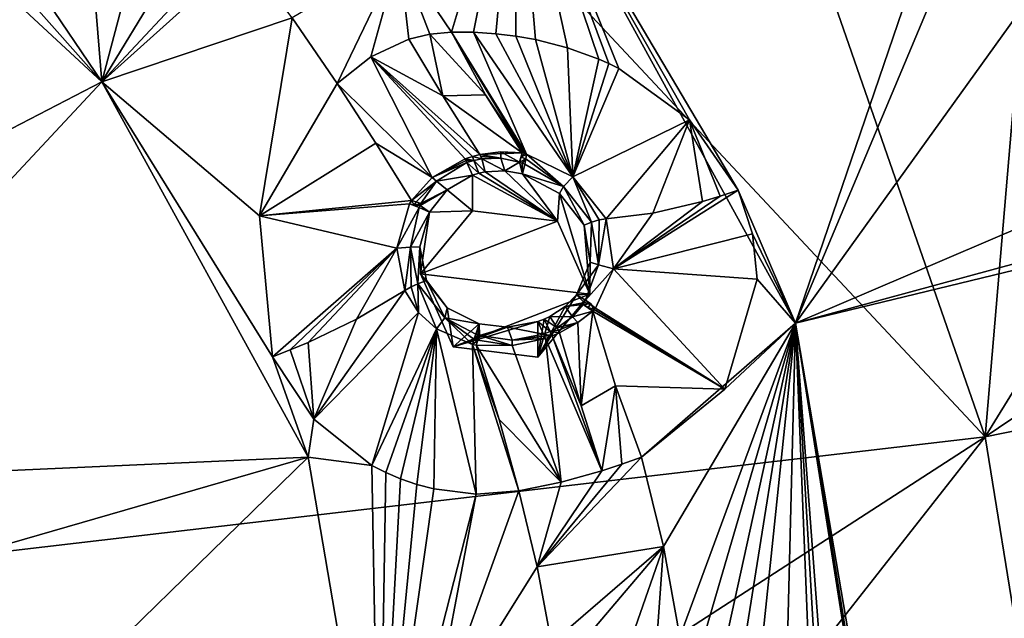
# Model space of a CAD drawing. Header units: millimetres. Extents: x -198 to 35, y -266 to 413.
# Tile 52 of 98: x -36 to -25, y -205 to -198. Entities that reach past the tile are written whole.
import ezdxf

# ---------------------------------------------------------------- set-up
doc = ezdxf.new("R2010")
doc.units = ezdxf.units.MM
doc.header["$LTSCALE"] = 87.30003
for name, color, linetype in [('1040', 7, 'CONTINUOUS'), ('1041', 7, 'CONTINUOUS'), ('1043', 7, 'CONTINUOUS'), ('330', 7, 'CONTINUOUS'), ('331', 7, 'CONTINUOUS'), ('332', 7, 'CONTINUOUS'), ('333', 7, 'CONTINUOUS'), ('334', 7, 'CONTINUOUS'), ('335', 7, 'CONTINUOUS'), ('336', 7, 'CONTINUOUS'), ('337', 7, 'CONTINUOUS'), ('424', 7, 'CONTINUOUS'), ('425', 7, 'CONTINUOUS'), ('450', 7, 'CONTINUOUS'), ('451', 7, 'CONTINUOUS'), ('452', 7, 'CONTINUOUS'), ('453', 7, 'CONTINUOUS'), ('454', 7, 'CONTINUOUS'), ('455', 7, 'CONTINUOUS'), ('456', 7, 'CONTINUOUS'), ('457', 7, 'CONTINUOUS'), ('458', 7, 'CONTINUOUS'), ('459', 7, 'CONTINUOUS'), ('820', 7, 'CONTINUOUS'), ('821', 7, 'CONTINUOUS'), ('822', 7, 'CONTINUOUS'), ('823', 7, 'CONTINUOUS'), ('824', 7, 'CONTINUOUS'), ('825', 7, 'CONTINUOUS'), ('826', 7, 'CONTINUOUS'), ('827', 7, 'CONTINUOUS'), ('828', 7, 'CONTINUOUS'), ('829', 7, 'CONTINUOUS'), ('830', 7, 'CONTINUOUS'), ('831', 7, 'CONTINUOUS'), ('832', 7, 'CONTINUOUS'), ('833', 7, 'CONTINUOUS'), ('834', 7, 'CONTINUOUS'), ('920', 7, 'CONTINUOUS'), ('988', 7, 'CONTINUOUS')]:
    doc.layers.add(name, color=color, linetype=linetype)

msp = doc.modelspace()

# ---------------------------------------------------------------- linework, layer by layer
at = {"layer": '1040', "linetype": 'Continuous'}
for points in [[(-36.838, -196.649, 93.156), (-38.902, -195.074, 92.522), (-35.141, -198.562, 93.931), (-36.838, -196.649, 93.156)], [(-36.092, -197.153, 93.353), (-36.838, -196.649, 93.156), (-35.141, -198.562, 93.931), (-36.092, -197.153, 93.353)], [(-35.236, -197.411, 93.468), (-36.092, -197.153, 93.353), (-35.141, -198.562, 93.931), (-35.236, -197.411, 93.468)], [(-33.478, -197.067, 93.655), (-33.95, -197.286, 93.591), (-35.141, -198.562, 93.931), (-33.478, -197.067, 93.655)], [(-33.478, -197.067, 93.655), (-35.141, -198.562, 93.931), (-32.912, -197.811, 93.955), (-33.478, -197.067, 93.655)], [(-33.95, -197.286, 93.591), (-34.443, -197.408, 93.541), (-35.141, -198.562, 93.931), (-33.95, -197.286, 93.591)], [(-34.846, -197.438, 93.504), (-35.236, -197.411, 93.468), (-35.141, -198.562, 93.931), (-34.846, -197.438, 93.504)], [(-34.443, -197.408, 93.541), (-34.846, -197.438, 93.504), (-35.141, -198.562, 93.931), (-34.443, -197.408, 93.541)], [(-35.141, -198.562, 93.931), (-33.294, -200.128, 94.565), (-32.912, -197.811, 93.955), (-35.141, -198.562, 93.931)], [(-33.294, -200.128, 94.565), (-32.387, -198.581, 94.266), (-32.912, -197.811, 93.955), (-33.294, -200.128, 94.565)], [(-33.142, -201.778, 95.228), (-33.294, -200.128, 94.565), (-35.141, -198.562, 93.931), (-33.142, -201.778, 95.228)], [(-33.142, -201.778, 95.228), (-35.141, -198.562, 93.931), (-32.726, -202.956, 95.706), (-33.142, -201.778, 95.228)], [(-32.66, -202.508, 95.517), (-33.142, -201.778, 95.228), (-32.726, -202.956, 95.706), (-32.66, -202.508, 95.517)], [(-31.978, -203.05, 95.746), (-32.66, -202.508, 95.517), (-32.726, -202.956, 95.706), (-31.978, -203.05, 95.746)], [(-31.978, -203.05, 95.746), (-32.726, -202.956, 95.706), (-31.894, -207.826, 97.674), (-31.978, -203.05, 95.746)], [(-31.814, -203.135, 95.79), (-31.978, -203.05, 95.746), (-31.894, -207.826, 97.674), (-31.814, -203.135, 95.79)], [(-31.645, -203.207, 95.834), (-31.814, -203.135, 95.79), (-31.894, -207.826, 97.674), (-31.645, -203.207, 95.834)], [(-31.453, -203.273, 95.882), (-31.645, -203.207, 95.834), (-31.894, -207.826, 97.674), (-31.453, -203.273, 95.882)], [(-31.252, -203.326, 95.932), (-31.453, -203.273, 95.882), (-31.894, -207.826, 97.674), (-31.252, -203.326, 95.932)], [(-30.756, -203.386, 96.058), (-31.252, -203.326, 95.932), (-31.894, -207.826, 97.674), (-30.756, -203.386, 96.058)], [(-31.3, -206.242, 97.035), (-30.258, -203.347, 96.192), (-30.756, -203.386, 96.058), (-31.3, -206.242, 97.035)], [(-30.258, -203.347, 96.192), (-31.3, -206.242, 97.035), (-30.042, -204.236, 96.551), (-30.258, -203.347, 96.192)], [(-31.3, -206.242, 97.035), (-30.756, -203.386, 96.058), (-31.894, -207.826, 97.674), (-31.3, -206.242, 97.035)], [(-31.3, -206.242, 97.035), (-29.875, -205.133, 96.914), (-30.042, -204.236, 96.551), (-31.3, -206.242, 97.035)]]:
    msp.add_3dface(points, dxfattribs=at)
at = {"layer": '1041', "linetype": 'Continuous'}
for points in [[(-31.045, -197.979, 93.921), (-30.287, -195.439, 92.244), (-31.66, -197.071, 93.554), (-31.045, -197.979, 93.921)], [(-31.045, -197.979, 93.921), (-30.788, -197.98, 93.801), (-30.287, -195.439, 92.244), (-31.045, -197.979, 93.921)], [(-30.788, -197.98, 93.801), (-30.528, -197.997, 93.705), (-30.287, -195.439, 92.244), (-30.788, -197.98, 93.801)], [(-30.528, -197.997, 93.705), (-30.294, -198.024, 93.637), (-30.287, -195.439, 92.244), (-30.528, -197.997, 93.705)], [(-30.294, -198.024, 93.637), (-30.062, -198.065, 93.586), (-30.287, -195.439, 92.244), (-30.294, -198.024, 93.637)], [(-30.062, -198.065, 93.586), (-29.688, -198.161, 93.536), (-30.287, -195.439, 92.244), (-30.062, -198.065, 93.586)], [(-29.688, -198.161, 93.536), (-29.322, -198.294, 93.524), (-30.287, -195.439, 92.244), (-29.688, -198.161, 93.536)], [(-29.322, -198.294, 93.524), (-29.204, -198.346, 93.528), (-30.287, -195.439, 92.244), (-29.322, -198.294, 93.524)], [(-29.204, -198.346, 93.528), (-29.088, -198.403, 93.535), (-30.287, -195.439, 92.244), (-29.204, -198.346, 93.528)], [(-29.088, -198.403, 93.535), (-28.259, -199.005, 93.706), (-30.287, -195.439, 92.244), (-29.088, -198.403, 93.535)], [(-28.259, -199.005, 93.706), (-27.691, -199.829, 94.022), (-30.287, -195.439, 92.244), (-28.259, -199.005, 93.706)], [(-27.691, -199.829, 94.022), (-27.02, -201.384, 94.646), (-30.287, -195.439, 92.244), (-27.691, -199.829, 94.022)], [(-27.691, -199.829, 94.022), (-27.523, -200.341, 94.234), (-27.02, -201.384, 94.646), (-27.691, -199.829, 94.022)], [(-27.523, -200.341, 94.234), (-27.467, -200.869, 94.463), (-27.02, -201.384, 94.646), (-27.523, -200.341, 94.234)], [(-27.467, -200.869, 94.463), (-27.846, -202.158, 95.138), (-27.02, -201.384, 94.646), (-27.467, -200.869, 94.463)], [(-27.846, -202.158, 95.138), (-28.822, -202.953, 95.93), (-27.02, -201.384, 94.646), (-27.846, -202.158, 95.138)], [(-27.02, -201.384, 94.646), (-28.822, -202.953, 95.93), (-28.565, -203.999, 96.353), (-27.02, -201.384, 94.646)], [(-28.371, -205.056, 96.78), (-27.02, -201.384, 94.646), (-28.565, -203.999, 96.353), (-28.371, -205.056, 96.78)], [(-28.371, -205.056, 96.78), (-28.118, -205.151, 96.699), (-27.02, -201.384, 94.646), (-28.371, -205.056, 96.78)], [(-28.118, -205.151, 96.699), (-27.869, -205.261, 96.64), (-27.02, -201.384, 94.646), (-28.118, -205.151, 96.699)], [(-27.869, -205.261, 96.64), (-27.653, -205.372, 96.606), (-27.02, -201.384, 94.646), (-27.869, -205.261, 96.64)], [(-27.653, -205.372, 96.606), (-27.446, -205.493, 96.587), (-27.02, -201.384, 94.646), (-27.653, -205.372, 96.606)], [(-27.446, -205.493, 96.587), (-27.127, -205.717, 96.589), (-27.02, -201.384, 94.646), (-27.446, -205.493, 96.587)], [(-27.127, -205.717, 96.589), (-26.834, -205.972, 96.626), (-27.02, -201.384, 94.646), (-27.127, -205.717, 96.589)], [(-26.834, -205.972, 96.626), (-26.745, -206.062, 96.646), (-27.02, -201.384, 94.646), (-26.834, -205.972, 96.626)], [(-26.745, -206.062, 96.646), (-26.658, -206.157, 96.668), (-27.02, -201.384, 94.646), (-26.745, -206.062, 96.646)], [(-26.658, -206.157, 96.668), (-26.131, -207.009, 96.94), (-27.02, -201.384, 94.646), (-26.658, -206.157, 96.668)], [(-26.131, -207.009, 96.94), (-25.944, -207.973, 97.312), (-27.02, -201.384, 94.646), (-26.131, -207.009, 96.94)], [(-25.944, -207.973, 97.312), (-25.894, -207.974, 97.309), (-27.02, -201.384, 94.646), (-25.944, -207.973, 97.312)]]:
    msp.add_3dface(points, dxfattribs=at)
at = {"layer": '1043', "linetype": 'Continuous'}
for points in [[(-32.912, -197.811, 93.955), (-32.387, -198.581, 94.266), (-31.66, -197.071, 93.554), (-32.912, -197.811, 93.955)], [(-32.387, -198.581, 94.266), (-31.992, -198.267, 94.246), (-31.66, -197.071, 93.554), (-32.387, -198.581, 94.266)], [(-31.992, -198.267, 94.246), (-31.545, -198.062, 94.134), (-31.66, -197.071, 93.554), (-31.992, -198.267, 94.246)], [(-31.3, -198.004, 94.041), (-31.045, -197.979, 93.921), (-31.66, -197.071, 93.554), (-31.3, -198.004, 94.041)], [(-31.545, -198.062, 94.134), (-31.3, -198.004, 94.041), (-31.66, -197.071, 93.554), (-31.545, -198.062, 94.134)], [(-28.822, -202.953, 95.93), (-29.051, -203.038, 96.074), (-30.042, -204.236, 96.551), (-28.822, -202.953, 95.93)], [(-28.822, -202.953, 95.93), (-30.042, -204.236, 96.551), (-28.565, -203.999, 96.353), (-28.822, -202.953, 95.93)], [(-29.051, -203.038, 96.074), (-29.287, -203.116, 96.176), (-30.042, -204.236, 96.551), (-29.051, -203.038, 96.074)], [(-29.287, -203.116, 96.176), (-29.763, -203.246, 96.258), (-30.042, -204.236, 96.551), (-29.287, -203.116, 96.176)], [(-29.763, -203.246, 96.258), (-30.258, -203.347, 96.192), (-30.042, -204.236, 96.551), (-29.763, -203.246, 96.258)], [(-30.042, -204.236, 96.551), (-29.875, -205.133, 96.914), (-28.565, -203.999, 96.353), (-30.042, -204.236, 96.551)], [(-29.875, -205.133, 96.914), (-29.395, -204.98, 96.958), (-28.565, -203.999, 96.353), (-29.875, -205.133, 96.914)], [(-29.395, -204.98, 96.958), (-28.894, -204.951, 96.917), (-28.565, -203.999, 96.353), (-29.395, -204.98, 96.958)], [(-28.894, -204.951, 96.917), (-28.633, -204.986, 96.861), (-28.565, -203.999, 96.353), (-28.894, -204.951, 96.917)], [(-28.633, -204.986, 96.861), (-28.371, -205.056, 96.78), (-28.565, -203.999, 96.353), (-28.633, -204.986, 96.861)]]:
    msp.add_3dface(points, dxfattribs=at)
at = {"layer": '330', "linetype": 'Continuous'}
for points in [[(-30.788, -197.98, 93.801), (-31.045, -197.979, 93.921), (-30.168, -199.406, 94.767), (-30.788, -197.98, 93.801)], [(-30.168, -199.406, 94.767), (-31.045, -197.979, 93.921), (-30.193, -199.399, 94.772), (-30.168, -199.406, 94.767)], [(-30.193, -199.399, 94.772), (-31.045, -197.979, 93.921), (-30.648, -198.711, 94.313), (-30.193, -199.399, 94.772)], [(-30.528, -197.997, 93.705), (-30.788, -197.98, 93.801), (-29.627, -199.672, 94.743), (-30.528, -197.997, 93.705)], [(-29.627, -199.672, 94.743), (-30.788, -197.98, 93.801), (-30.168, -199.406, 94.767), (-29.627, -199.672, 94.743)], [(-30.294, -198.024, 93.637), (-30.528, -197.997, 93.705), (-29.627, -199.672, 94.743), (-30.294, -198.024, 93.637)], [(-30.062, -198.065, 93.586), (-30.294, -198.024, 93.637), (-29.627, -199.672, 94.743), (-30.062, -198.065, 93.586)], [(-29.688, -198.161, 93.536), (-30.062, -198.065, 93.586), (-29.627, -199.672, 94.743), (-29.688, -198.161, 93.536)], [(-29.322, -198.294, 93.524), (-29.688, -198.161, 93.536), (-29.627, -199.672, 94.743), (-29.322, -198.294, 93.524)], [(-29.204, -198.346, 93.528), (-29.322, -198.294, 93.524), (-29.627, -199.672, 94.743), (-29.204, -198.346, 93.528)], [(-29.088, -198.403, 93.535), (-29.204, -198.346, 93.528), (-29.627, -199.672, 94.743), (-29.088, -198.403, 93.535)], [(-28.259, -199.005, 93.706), (-29.088, -198.403, 93.535), (-29.627, -199.672, 94.743), (-28.259, -199.005, 93.706)], [(-30.218, -199.392, 94.776), (-30.193, -199.399, 94.772), (-30.648, -198.711, 94.313), (-30.218, -199.392, 94.776)], [(-29.234, -200.163, 94.902), (-28.259, -199.005, 93.706), (-29.627, -199.672, 94.743), (-29.234, -200.163, 94.902)], [(-28.687, -200.098, 94.459), (-28.259, -199.005, 93.706), (-29.234, -200.163, 94.902), (-28.687, -200.098, 94.459)], [(-28.107, -199.962, 94.154), (-28.259, -199.005, 93.706), (-28.687, -200.098, 94.459), (-28.107, -199.962, 94.154)], [(-27.691, -199.829, 94.022), (-28.259, -199.005, 93.706), (-27.901, -199.9, 94.081), (-27.691, -199.829, 94.022)], [(-27.901, -199.9, 94.081), (-28.259, -199.005, 93.706), (-28.107, -199.962, 94.154), (-27.901, -199.9, 94.081)]]:
    msp.add_3dface(points, dxfattribs=at)
at = {"layer": '331', "linetype": 'Continuous'}
for points in [[(-27.691, -199.829, 94.022), (-27.901, -199.9, 94.081), (-29.148, -200.749, 95.179), (-27.691, -199.829, 94.022)], [(-27.523, -200.341, 94.234), (-27.691, -199.829, 94.022), (-29.148, -200.749, 95.179), (-27.523, -200.341, 94.234)], [(-27.901, -199.9, 94.081), (-28.107, -199.962, 94.154), (-29.148, -200.749, 95.179), (-27.901, -199.9, 94.081)], [(-28.107, -199.962, 94.154), (-28.687, -200.098, 94.459), (-29.148, -200.749, 95.179), (-28.107, -199.962, 94.154)], [(-28.687, -200.098, 94.459), (-29.234, -200.163, 94.902), (-29.148, -200.749, 95.179), (-28.687, -200.098, 94.459)], [(-27.467, -200.869, 94.463), (-27.523, -200.341, 94.234), (-29.148, -200.749, 95.179), (-27.467, -200.869, 94.463)], [(-29.362, -201.21, 95.496), (-27.846, -202.158, 95.138), (-29.148, -200.749, 95.179), (-29.362, -201.21, 95.496)], [(-27.846, -202.158, 95.138), (-27.467, -200.869, 94.463), (-29.148, -200.749, 95.179), (-27.846, -202.158, 95.138)], [(-29.39, -201.244, 95.524), (-27.846, -202.158, 95.138), (-29.377, -201.227, 95.51), (-29.39, -201.244, 95.524)], [(-29.126, -202.119, 95.69), (-27.846, -202.158, 95.138), (-29.39, -201.244, 95.524), (-29.126, -202.119, 95.69)], [(-29.377, -201.227, 95.51), (-27.846, -202.158, 95.138), (-29.362, -201.21, 95.496), (-29.377, -201.227, 95.51)], [(-28.822, -202.953, 95.93), (-27.846, -202.158, 95.138), (-29.126, -202.119, 95.69), (-28.822, -202.953, 95.93)]]:
    msp.add_3dface(points, dxfattribs=at)
at = {"layer": '332', "linetype": 'Continuous'}
for points in [[(-32.158, -201.338, 95.229), (-32.66, -202.508, 95.517), (-31.593, -201.002, 95.435), (-32.158, -201.338, 95.229)], [(-31.593, -201.002, 95.435), (-32.66, -202.508, 95.517), (-31.432, -201.26, 95.545), (-31.593, -201.002, 95.435)], [(-32.66, -202.508, 95.517), (-31.978, -203.05, 95.746), (-31.432, -201.26, 95.545), (-32.66, -202.508, 95.517)], [(-31.432, -201.26, 95.545), (-31.978, -203.05, 95.746), (-31.223, -201.452, 95.641), (-31.432, -201.26, 95.545)], [(-32.726, -201.612, 95.178), (-32.66, -202.508, 95.517), (-32.158, -201.338, 95.229), (-32.726, -201.612, 95.178)], [(-31.978, -203.05, 95.746), (-31.814, -203.135, 95.79), (-31.223, -201.452, 95.641), (-31.978, -203.05, 95.746)], [(-31.814, -203.135, 95.79), (-31.645, -203.207, 95.834), (-31.223, -201.452, 95.641), (-31.814, -203.135, 95.79)], [(-31.645, -203.207, 95.834), (-31.453, -203.273, 95.882), (-31.223, -201.452, 95.641), (-31.645, -203.207, 95.834)], [(-31.453, -203.273, 95.882), (-31.252, -203.326, 95.932), (-31.223, -201.452, 95.641), (-31.453, -203.273, 95.882)], [(-31.252, -203.326, 95.932), (-30.756, -203.386, 96.058), (-31.223, -201.452, 95.641), (-31.252, -203.326, 95.932)], [(-31.223, -201.452, 95.641), (-30.756, -203.386, 96.058), (-30.801, -201.634, 95.771), (-31.223, -201.452, 95.641)], [(-32.934, -201.698, 95.194), (-32.66, -202.508, 95.517), (-32.726, -201.612, 95.178), (-32.934, -201.698, 95.194)], [(-30.756, -203.386, 96.058), (-30.258, -203.347, 96.192), (-30.801, -201.634, 95.771), (-30.756, -203.386, 96.058)], [(-30.801, -201.634, 95.771), (-30.258, -203.347, 96.192), (-30.488, -202.514, 95.926), (-30.801, -201.634, 95.771)], [(-30.758, -201.644, 95.782), (-30.801, -201.634, 95.771), (-30.488, -202.514, 95.926), (-30.758, -201.644, 95.782)], [(-33.142, -201.778, 95.228), (-32.66, -202.508, 95.517), (-32.934, -201.698, 95.194), (-33.142, -201.778, 95.228)]]:
    msp.add_3dface(points, dxfattribs=at)
at = {"layer": '333', "linetype": 'Continuous'}
for points in [[(-32.387, -198.581, 94.266), (-33.294, -200.128, 94.565), (-31.933, -199.279, 94.619), (-32.387, -198.581, 94.266)], [(-31.933, -199.279, 94.619), (-33.294, -200.128, 94.565), (-31.515, -199.949, 95.097), (-31.933, -199.279, 94.619)], [(-31.515, -199.949, 95.097), (-33.294, -200.128, 94.565), (-31.537, -199.988, 95.106), (-31.515, -199.949, 95.097)], [(-31.537, -199.988, 95.106), (-33.294, -200.128, 94.565), (-31.687, -200.508, 95.253), (-31.537, -199.988, 95.106)], [(-33.294, -200.128, 94.565), (-33.142, -201.778, 95.228), (-31.687, -200.508, 95.253), (-33.294, -200.128, 94.565)], [(-33.142, -201.778, 95.228), (-32.934, -201.698, 95.194), (-31.687, -200.508, 95.253), (-33.142, -201.778, 95.228)], [(-32.934, -201.698, 95.194), (-32.726, -201.612, 95.178), (-31.687, -200.508, 95.253), (-32.934, -201.698, 95.194)], [(-32.726, -201.612, 95.178), (-32.158, -201.338, 95.229), (-31.687, -200.508, 95.253), (-32.726, -201.612, 95.178)], [(-32.158, -201.338, 95.229), (-31.593, -201.002, 95.435), (-31.687, -200.508, 95.253), (-32.158, -201.338, 95.229)]]:
    msp.add_3dface(points, dxfattribs=at)
at = {"layer": '334', "linetype": 'Continuous'}
for points in [[(-29.947, -201.564, 95.771), (-29.287, -203.116, 96.176), (-29.866, -201.533, 95.752), (-29.947, -201.564, 95.771)], [(-29.783, -201.497, 95.728), (-29.866, -201.533, 95.752), (-29.528, -202.353, 95.925), (-29.783, -201.497, 95.728)], [(-29.866, -201.533, 95.752), (-29.287, -203.116, 96.176), (-29.528, -202.353, 95.925), (-29.866, -201.533, 95.752)], [(-30.758, -201.644, 95.782), (-30.488, -202.514, 95.926), (-29.763, -203.246, 96.258), (-30.758, -201.644, 95.782)], [(-30.758, -201.644, 95.782), (-29.763, -203.246, 96.258), (-30.335, -201.647, 95.819), (-30.758, -201.644, 95.782)], [(-30.335, -201.647, 95.819), (-29.763, -203.246, 96.258), (-29.947, -201.564, 95.771), (-30.335, -201.647, 95.819)], [(-29.763, -203.246, 96.258), (-29.287, -203.116, 96.176), (-29.947, -201.564, 95.771), (-29.763, -203.246, 96.258)], [(-30.488, -202.514, 95.926), (-30.258, -203.347, 96.192), (-29.763, -203.246, 96.258), (-30.488, -202.514, 95.926)]]:
    msp.add_3dface(points, dxfattribs=at)
at = {"layer": '335', "linetype": 'Continuous'}
for points in [[(-29.528, -202.353, 95.925), (-29.39, -201.244, 95.524), (-29.569, -201.376, 95.641), (-29.528, -202.353, 95.925)], [(-29.126, -202.119, 95.69), (-29.39, -201.244, 95.524), (-29.528, -202.353, 95.925), (-29.126, -202.119, 95.69)], [(-29.783, -201.497, 95.728), (-29.528, -202.353, 95.925), (-29.569, -201.376, 95.641), (-29.783, -201.497, 95.728)], [(-29.287, -203.116, 96.176), (-29.126, -202.119, 95.69), (-29.528, -202.353, 95.925), (-29.287, -203.116, 96.176)], [(-29.126, -202.119, 95.69), (-29.287, -203.116, 96.176), (-29.051, -203.038, 96.074), (-29.126, -202.119, 95.69)], [(-28.822, -202.953, 95.93), (-29.126, -202.119, 95.69), (-29.051, -203.038, 96.074), (-28.822, -202.953, 95.93)]]:
    msp.add_3dface(points, dxfattribs=at)
at = {"layer": '336', "linetype": 'Continuous'}
for points in [[(-31.545, -198.062, 94.134), (-31.992, -198.267, 94.246), (-31.149, -198.726, 94.459), (-31.545, -198.062, 94.134)], [(-31.992, -198.267, 94.246), (-32.387, -198.581, 94.266), (-31.272, -199.682, 95.024), (-31.992, -198.267, 94.246)], [(-31.149, -198.726, 94.459), (-31.992, -198.267, 94.246), (-30.714, -199.41, 94.884), (-31.149, -198.726, 94.459)], [(-30.714, -199.41, 94.884), (-31.992, -198.267, 94.246), (-30.801, -199.433, 94.903), (-30.714, -199.41, 94.884)], [(-30.801, -199.433, 94.903), (-31.992, -198.267, 94.246), (-30.887, -199.461, 94.922), (-30.801, -199.433, 94.903)], [(-30.887, -199.461, 94.922), (-31.992, -198.267, 94.246), (-31.272, -199.682, 95.024), (-30.887, -199.461, 94.922)], [(-32.387, -198.581, 94.266), (-31.933, -199.279, 94.619), (-31.272, -199.682, 95.024), (-32.387, -198.581, 94.266)], [(-31.933, -199.279, 94.619), (-31.515, -199.949, 95.097), (-31.272, -199.682, 95.024), (-31.933, -199.279, 94.619)]]:
    msp.add_3dface(points, dxfattribs=at)
at = {"layer": '337', "linetype": 'Continuous'}
for points in [[(-31.545, -198.062, 94.134), (-31.149, -198.726, 94.459), (-31.3, -198.004, 94.041), (-31.545, -198.062, 94.134)], [(-30.648, -198.711, 94.313), (-31.045, -197.979, 93.921), (-31.3, -198.004, 94.041), (-30.648, -198.711, 94.313)], [(-31.149, -198.726, 94.459), (-30.648, -198.711, 94.313), (-31.3, -198.004, 94.041), (-31.149, -198.726, 94.459)], [(-30.218, -199.392, 94.776), (-30.648, -198.711, 94.313), (-31.149, -198.726, 94.459), (-30.218, -199.392, 94.776)], [(-30.218, -199.392, 94.776), (-31.149, -198.726, 94.459), (-30.714, -199.41, 94.884), (-30.218, -199.392, 94.776)], [(-30.218, -199.392, 94.776), (-30.714, -199.41, 94.884), (-30.47, -199.379, 94.835), (-30.218, -199.392, 94.776)]]:
    msp.add_3dface(points, dxfattribs=at)
at = {"layer": '424', "linetype": 'Continuous'}
for points in [[(-30.725, -199.631, 94.989), (-30.799, -199.653, 95.005), (-29.807, -200.192, 94.023), (-30.725, -199.631, 94.989)], [(-30.799, -199.653, 95.005), (-30.799, -200.07, 93.974), (-29.807, -200.192, 94.023), (-30.799, -199.653, 95.005)], [(-30.652, -199.615, 94.973), (-30.725, -199.631, 94.989), (-29.807, -200.192, 94.023), (-30.652, -199.615, 94.973)], [(-30.421, -199.601, 94.932), (-30.652, -199.615, 94.973), (-29.807, -200.192, 94.023), (-30.421, -199.601, 94.932)], [(-30.214, -199.637, 94.898), (-30.421, -199.601, 94.932), (-29.807, -200.192, 94.023), (-30.214, -199.637, 94.898)], [(-29.78, -199.867, 94.884), (-30.214, -199.637, 94.898), (-29.807, -200.192, 94.023), (-29.78, -199.867, 94.884)], [(-29.425, -201.047, 94.368), (-29.78, -199.867, 94.884), (-29.807, -200.192, 94.023), (-29.425, -201.047, 94.368)], [(-29.493, -200.237, 95.005), (-29.78, -199.867, 94.884), (-29.425, -201.047, 94.368), (-29.493, -200.237, 95.005)], [(-29.421, -200.672, 95.209), (-29.493, -200.237, 95.005), (-29.425, -201.047, 94.368), (-29.421, -200.672, 95.209)], [(-29.581, -201.054, 95.471), (-29.421, -200.672, 95.209), (-29.425, -201.047, 94.368), (-29.581, -201.054, 95.471)], [(-30.034, -201.784, 94.666), (-29.581, -201.054, 95.471), (-29.425, -201.047, 94.368), (-30.034, -201.784, 94.666)], [(-29.715, -201.189, 95.575), (-29.581, -201.054, 95.471), (-30.034, -201.784, 94.666), (-29.715, -201.189, 95.575)], [(-29.896, -201.307, 95.657), (-29.715, -201.189, 95.575), (-30.034, -201.784, 94.666), (-29.896, -201.307, 95.657)], [(-29.962, -201.339, 95.679), (-29.896, -201.307, 95.657), (-30.034, -201.784, 94.666), (-29.962, -201.339, 95.679)], [(-30.034, -201.367, 95.697), (-29.962, -201.339, 95.679), (-30.034, -201.784, 94.666), (-30.034, -201.367, 95.697)]]:
    msp.add_3dface(points, dxfattribs=at)
at = {"layer": '425', "linetype": 'Continuous'}
for points in [[(-30.799, -200.07, 93.974), (-30.799, -199.653, 95.005), (-31.099, -199.826, 95.091), (-30.799, -200.07, 93.974)], [(-31.305, -200.087, 95.176), (-30.799, -200.07, 93.974), (-31.099, -199.826, 95.091), (-31.305, -200.087, 95.176)], [(-31.305, -200.087, 95.176), (-31.416, -200.492, 95.296), (-31.408, -200.807, 94.271), (-31.305, -200.087, 95.176)], [(-30.799, -200.07, 93.974), (-31.305, -200.087, 95.176), (-31.408, -200.807, 94.271), (-30.799, -200.07, 93.974)], [(-31.416, -200.492, 95.296), (-31.34, -200.886, 95.443), (-31.408, -200.807, 94.271), (-31.416, -200.492, 95.296)], [(-31.34, -200.886, 95.443), (-31.096, -201.207, 95.585), (-31.408, -200.807, 94.271), (-31.34, -200.886, 95.443)], [(-31.408, -200.807, 94.271), (-31.096, -201.207, 95.585), (-31.026, -201.662, 94.617), (-31.408, -200.807, 94.271)], [(-31.096, -201.207, 95.585), (-30.721, -201.395, 95.704), (-31.026, -201.662, 94.617), (-31.096, -201.207, 95.585)], [(-30.034, -201.367, 95.697), (-30.034, -201.784, 94.666), (-31.026, -201.662, 94.617), (-30.034, -201.367, 95.697)], [(-30.391, -201.431, 95.74), (-30.034, -201.367, 95.697), (-31.026, -201.662, 94.617), (-30.391, -201.431, 95.74)], [(-30.721, -201.395, 95.704), (-30.391, -201.431, 95.74), (-31.026, -201.662, 94.617), (-30.721, -201.395, 95.704)]]:
    msp.add_3dface(points, dxfattribs=at)
at = {"layer": '450', "linetype": 'Continuous'}
for points in [[(-30.189, -199.524, 94.852), (-30.214, -199.637, 94.898), (-29.733, -199.784, 94.853), (-30.189, -199.524, 94.852)], [(-30.214, -199.637, 94.898), (-29.78, -199.867, 94.884), (-29.733, -199.784, 94.853), (-30.214, -199.637, 94.898)], [(-29.78, -199.867, 94.884), (-29.493, -200.237, 95.005), (-29.733, -199.784, 94.853), (-29.78, -199.867, 94.884)], [(-29.733, -199.784, 94.853), (-29.493, -200.237, 95.005), (-29.408, -200.205, 94.992), (-29.733, -199.784, 94.853)]]:
    msp.add_3dface(points, dxfattribs=at)
at = {"layer": '451', "linetype": 'Continuous'}
for points in [[(-30.691, -199.463, 94.912), (-30.421, -199.601, 94.932), (-30.467, -199.455, 94.88), (-30.691, -199.463, 94.912)], [(-30.652, -199.615, 94.973), (-30.421, -199.601, 94.932), (-30.691, -199.463, 94.912), (-30.652, -199.615, 94.973)], [(-30.467, -199.455, 94.88), (-30.421, -199.601, 94.932), (-30.25, -199.501, 94.859), (-30.467, -199.455, 94.88)], [(-30.421, -199.601, 94.932), (-30.214, -199.637, 94.898), (-30.25, -199.501, 94.859), (-30.421, -199.601, 94.932)], [(-30.25, -199.501, 94.859), (-30.214, -199.637, 94.898), (-30.22, -199.512, 94.856), (-30.25, -199.501, 94.859)], [(-30.214, -199.637, 94.898), (-30.189, -199.524, 94.852), (-30.22, -199.512, 94.856), (-30.214, -199.637, 94.898)]]:
    msp.add_3dface(points, dxfattribs=at)
at = {"layer": '452', "linetype": 'Continuous'}
for points in [[(-30.652, -199.615, 94.973), (-30.691, -199.463, 94.912), (-30.783, -199.481, 94.929), (-30.652, -199.615, 94.973)], [(-30.865, -199.506, 94.946), (-30.725, -199.631, 94.989), (-30.783, -199.481, 94.929), (-30.865, -199.506, 94.946)], [(-30.799, -199.653, 95.005), (-30.725, -199.631, 94.989), (-30.865, -199.506, 94.946), (-30.799, -199.653, 95.005)], [(-30.725, -199.631, 94.989), (-30.652, -199.615, 94.973), (-30.783, -199.481, 94.929), (-30.725, -199.631, 94.989)]]:
    msp.add_3dface(points, dxfattribs=at)
at = {"layer": '453', "linetype": 'Continuous'}
for points in [[(-30.799, -199.653, 95.005), (-30.865, -199.506, 94.946), (-31.222, -199.723, 95.05), (-30.799, -199.653, 95.005)], [(-31.099, -199.826, 95.091), (-30.799, -199.653, 95.005), (-31.222, -199.723, 95.05), (-31.099, -199.826, 95.091)], [(-31.406, -199.986, 95.141), (-31.099, -199.826, 95.091), (-31.222, -199.723, 95.05), (-31.406, -199.986, 95.141)], [(-31.305, -200.087, 95.176), (-31.099, -199.826, 95.091), (-31.415, -200.008, 95.147), (-31.305, -200.087, 95.176)], [(-31.415, -200.008, 95.147), (-31.099, -199.826, 95.091), (-31.406, -199.986, 95.141), (-31.415, -200.008, 95.147)], [(-31.425, -200.03, 95.153), (-31.305, -200.087, 95.176), (-31.415, -200.008, 95.147), (-31.425, -200.03, 95.153)]]:
    msp.add_3dface(points, dxfattribs=at)
at = {"layer": '454', "linetype": 'Continuous'}
for points in [[(-31.305, -200.087, 95.176), (-31.425, -200.03, 95.153), (-31.528, -200.496, 95.297), (-31.305, -200.087, 95.176)], [(-31.416, -200.492, 95.296), (-31.305, -200.087, 95.176), (-31.528, -200.496, 95.297), (-31.416, -200.492, 95.296)], [(-31.439, -200.924, 95.458), (-31.416, -200.492, 95.296), (-31.528, -200.496, 95.297), (-31.439, -200.924, 95.458)], [(-31.34, -200.886, 95.443), (-31.416, -200.492, 95.296), (-31.439, -200.924, 95.458), (-31.34, -200.886, 95.443)]]:
    msp.add_3dface(points, dxfattribs=at)
at = {"layer": '455', "linetype": 'Continuous'}
for points in [[(-31.34, -200.886, 95.443), (-31.439, -200.924, 95.458), (-31.124, -201.324, 95.636), (-31.34, -200.886, 95.443)], [(-31.096, -201.207, 95.585), (-31.34, -200.886, 95.443), (-31.124, -201.324, 95.636), (-31.096, -201.207, 95.585)], [(-30.721, -201.395, 95.704), (-31.096, -201.207, 95.585), (-31.124, -201.324, 95.636), (-30.721, -201.395, 95.704)], [(-30.762, -201.514, 95.752), (-30.721, -201.395, 95.704), (-31.124, -201.324, 95.636), (-30.762, -201.514, 95.752)]]:
    msp.add_3dface(points, dxfattribs=at)
at = {"layer": '456', "linetype": 'Continuous'}
for points in [[(-30.721, -201.395, 95.704), (-30.762, -201.514, 95.752), (-30.739, -201.521, 95.758), (-30.721, -201.395, 95.704)], [(-30.717, -201.529, 95.764), (-30.721, -201.395, 95.704), (-30.739, -201.521, 95.758), (-30.717, -201.529, 95.764)], [(-30.391, -201.431, 95.74), (-30.721, -201.395, 95.704), (-30.717, -201.529, 95.764), (-30.391, -201.431, 95.74)], [(-30.034, -201.367, 95.697), (-30.391, -201.431, 95.74), (-29.968, -201.514, 95.757), (-30.034, -201.367, 95.697)], [(-30.391, -201.431, 95.74), (-30.717, -201.529, 95.764), (-30.337, -201.585, 95.802), (-30.391, -201.431, 95.74)], [(-29.968, -201.514, 95.757), (-30.391, -201.431, 95.74), (-30.337, -201.585, 95.802), (-29.968, -201.514, 95.757)]]:
    msp.add_3dface(points, dxfattribs=at)
at = {"layer": '457', "linetype": 'Continuous'}
for points in [[(-29.896, -201.307, 95.657), (-29.962, -201.339, 95.679), (-29.808, -201.441, 95.711), (-29.896, -201.307, 95.657)], [(-29.962, -201.339, 95.679), (-30.034, -201.367, 95.697), (-29.892, -201.483, 95.738), (-29.962, -201.339, 95.679)], [(-30.034, -201.367, 95.697), (-29.968, -201.514, 95.757), (-29.892, -201.483, 95.738), (-30.034, -201.367, 95.697)], [(-29.808, -201.441, 95.711), (-29.962, -201.339, 95.679), (-29.892, -201.483, 95.738), (-29.808, -201.441, 95.711)]]:
    msp.add_3dface(points, dxfattribs=at)
at = {"layer": '458', "linetype": 'Continuous'}
for points in [[(-29.581, -201.054, 95.471), (-29.715, -201.189, 95.575), (-29.492, -201.142, 95.515), (-29.581, -201.054, 95.471)], [(-29.477, -201.118, 95.497), (-29.581, -201.054, 95.471), (-29.492, -201.142, 95.515), (-29.477, -201.118, 95.497)], [(-29.715, -201.189, 95.575), (-29.896, -201.307, 95.657), (-29.63, -201.312, 95.629), (-29.715, -201.189, 95.575)], [(-29.492, -201.142, 95.515), (-29.715, -201.189, 95.575), (-29.506, -201.165, 95.531), (-29.492, -201.142, 95.515)], [(-29.506, -201.165, 95.531), (-29.715, -201.189, 95.575), (-29.63, -201.312, 95.629), (-29.506, -201.165, 95.531)], [(-29.896, -201.307, 95.657), (-29.808, -201.441, 95.711), (-29.63, -201.312, 95.629), (-29.896, -201.307, 95.657)]]:
    msp.add_3dface(points, dxfattribs=at)
at = {"layer": '459', "linetype": 'Continuous'}
for points in [[(-29.493, -200.237, 95.005), (-29.421, -200.672, 95.209), (-29.408, -200.205, 94.992), (-29.493, -200.237, 95.005)], [(-29.408, -200.205, 94.992), (-29.421, -200.672, 95.209), (-29.325, -200.701, 95.223), (-29.408, -200.205, 94.992)], [(-29.421, -200.672, 95.209), (-29.581, -201.054, 95.471), (-29.325, -200.701, 95.223), (-29.421, -200.672, 95.209)], [(-29.581, -201.054, 95.471), (-29.477, -201.118, 95.497), (-29.325, -200.701, 95.223), (-29.581, -201.054, 95.471)]]:
    msp.add_3dface(points, dxfattribs=at)
at = {"layer": '820', "linetype": 'Continuous'}
for points in [[(-30.335, -201.647, 95.819), (-30.717, -201.529, 95.764), (-30.738, -201.585, 95.779), (-30.335, -201.647, 95.819)], [(-30.717, -201.529, 95.764), (-30.335, -201.647, 95.819), (-30.337, -201.585, 95.802), (-30.717, -201.529, 95.764)], [(-29.968, -201.514, 95.757), (-30.337, -201.585, 95.802), (-29.957, -201.539, 95.765), (-29.968, -201.514, 95.757)], [(-30.337, -201.585, 95.802), (-29.947, -201.564, 95.771), (-29.957, -201.539, 95.765), (-30.337, -201.585, 95.802)], [(-30.758, -201.644, 95.782), (-30.335, -201.647, 95.819), (-30.738, -201.585, 95.779), (-30.758, -201.644, 95.782)], [(-30.335, -201.647, 95.819), (-29.947, -201.564, 95.771), (-30.337, -201.585, 95.802), (-30.335, -201.647, 95.819)]]:
    msp.add_3dface(points, dxfattribs=at)
at = {"layer": '821', "linetype": 'Continuous'}
for points in [[(-29.968, -201.514, 95.757), (-29.866, -201.533, 95.752), (-29.892, -201.483, 95.738), (-29.968, -201.514, 95.757)], [(-29.866, -201.533, 95.752), (-29.968, -201.514, 95.757), (-29.957, -201.539, 95.765), (-29.866, -201.533, 95.752)], [(-29.947, -201.564, 95.771), (-29.866, -201.533, 95.752), (-29.957, -201.539, 95.765), (-29.947, -201.564, 95.771)], [(-29.808, -201.441, 95.711), (-29.892, -201.483, 95.738), (-29.795, -201.468, 95.721), (-29.808, -201.441, 95.711)], [(-29.892, -201.483, 95.738), (-29.783, -201.497, 95.728), (-29.795, -201.468, 95.721), (-29.892, -201.483, 95.738)], [(-29.866, -201.533, 95.752), (-29.783, -201.497, 95.728), (-29.892, -201.483, 95.738), (-29.866, -201.533, 95.752)]]:
    msp.add_3dface(points, dxfattribs=at)
at = {"layer": '822', "linetype": 'Continuous'}
for points in [[(-29.39, -201.244, 95.524), (-29.506, -201.165, 95.531), (-29.63, -201.312, 95.629), (-29.39, -201.244, 95.524)], [(-29.506, -201.165, 95.531), (-29.39, -201.244, 95.524), (-29.446, -201.201, 95.535), (-29.506, -201.165, 95.531)], [(-29.569, -201.376, 95.641), (-29.39, -201.244, 95.524), (-29.63, -201.312, 95.629), (-29.569, -201.376, 95.641)], [(-29.808, -201.441, 95.711), (-29.569, -201.376, 95.641), (-29.63, -201.312, 95.629), (-29.808, -201.441, 95.711)], [(-29.569, -201.376, 95.641), (-29.808, -201.441, 95.711), (-29.795, -201.468, 95.721), (-29.569, -201.376, 95.641)], [(-29.783, -201.497, 95.728), (-29.569, -201.376, 95.641), (-29.795, -201.468, 95.721), (-29.783, -201.497, 95.728)]]:
    msp.add_3dface(points, dxfattribs=at)
at = {"layer": '823', "linetype": 'Continuous'}
for points in [[(-29.492, -201.142, 95.515), (-29.506, -201.165, 95.531), (-29.416, -201.16, 95.504), (-29.492, -201.142, 95.515)], [(-29.506, -201.165, 95.531), (-29.446, -201.201, 95.535), (-29.416, -201.16, 95.504), (-29.506, -201.165, 95.531)], [(-29.477, -201.118, 95.497), (-29.492, -201.142, 95.515), (-29.416, -201.16, 95.504), (-29.477, -201.118, 95.497)], [(-29.446, -201.201, 95.535), (-29.377, -201.227, 95.51), (-29.416, -201.16, 95.504), (-29.446, -201.201, 95.535)], [(-29.377, -201.227, 95.51), (-29.362, -201.21, 95.496), (-29.416, -201.16, 95.504), (-29.377, -201.227, 95.51)], [(-29.39, -201.244, 95.524), (-29.377, -201.227, 95.51), (-29.446, -201.201, 95.535), (-29.39, -201.244, 95.524)]]:
    msp.add_3dface(points, dxfattribs=at)
at = {"layer": '824', "linetype": 'Continuous'}
for points in [[(-29.408, -200.205, 94.992), (-29.325, -200.701, 95.223), (-29.316, -200.176, 94.961), (-29.408, -200.205, 94.992)], [(-29.148, -200.749, 95.179), (-29.234, -200.163, 94.902), (-29.325, -200.701, 95.223), (-29.148, -200.749, 95.179)], [(-29.325, -200.701, 95.223), (-29.234, -200.163, 94.902), (-29.316, -200.176, 94.961), (-29.325, -200.701, 95.223)], [(-29.477, -201.118, 95.497), (-29.148, -200.749, 95.179), (-29.325, -200.701, 95.223), (-29.477, -201.118, 95.497)], [(-29.362, -201.21, 95.496), (-29.148, -200.749, 95.179), (-29.477, -201.118, 95.497), (-29.362, -201.21, 95.496)], [(-29.362, -201.21, 95.496), (-29.477, -201.118, 95.497), (-29.416, -201.16, 95.504), (-29.362, -201.21, 95.496)]]:
    msp.add_3dface(points, dxfattribs=at)
at = {"layer": '825', "linetype": 'Continuous'}
for points in [[(-30.189, -199.524, 94.852), (-29.733, -199.784, 94.853), (-30.176, -199.46, 94.817), (-30.189, -199.524, 94.852)], [(-29.733, -199.784, 94.853), (-30.168, -199.406, 94.767), (-30.176, -199.46, 94.817), (-29.733, -199.784, 94.853)], [(-29.627, -199.672, 94.743), (-30.168, -199.406, 94.767), (-29.733, -199.784, 94.853), (-29.627, -199.672, 94.743)], [(-29.627, -199.672, 94.743), (-29.733, -199.784, 94.853), (-29.408, -200.205, 94.992), (-29.627, -199.672, 94.743)], [(-29.234, -200.163, 94.902), (-29.627, -199.672, 94.743), (-29.316, -200.176, 94.961), (-29.234, -200.163, 94.902)], [(-29.627, -199.672, 94.743), (-29.408, -200.205, 94.992), (-29.316, -200.176, 94.961), (-29.627, -199.672, 94.743)]]:
    msp.add_3dface(points, dxfattribs=at)
at = {"layer": '826', "linetype": 'Continuous'}
for points in [[(-30.25, -199.501, 94.859), (-30.176, -199.46, 94.817), (-30.232, -199.442, 94.824), (-30.25, -199.501, 94.859)], [(-30.25, -199.501, 94.859), (-30.22, -199.512, 94.856), (-30.176, -199.46, 94.817), (-30.25, -199.501, 94.859)], [(-30.193, -199.399, 94.772), (-30.218, -199.392, 94.776), (-30.232, -199.442, 94.824), (-30.193, -199.399, 94.772)], [(-30.168, -199.406, 94.767), (-30.193, -199.399, 94.772), (-30.232, -199.442, 94.824), (-30.168, -199.406, 94.767)], [(-30.176, -199.46, 94.817), (-30.168, -199.406, 94.767), (-30.232, -199.442, 94.824), (-30.176, -199.46, 94.817)], [(-30.22, -199.512, 94.856), (-30.189, -199.524, 94.852), (-30.176, -199.46, 94.817), (-30.22, -199.512, 94.856)]]:
    msp.add_3dface(points, dxfattribs=at)
at = {"layer": '827', "linetype": 'Continuous'}
for points in [[(-30.47, -199.379, 94.835), (-30.714, -199.41, 94.884), (-30.467, -199.455, 94.88), (-30.47, -199.379, 94.835)], [(-30.467, -199.455, 94.88), (-30.714, -199.41, 94.884), (-30.702, -199.436, 94.9), (-30.467, -199.455, 94.88)], [(-30.691, -199.463, 94.912), (-30.467, -199.455, 94.88), (-30.702, -199.436, 94.9), (-30.691, -199.463, 94.912)], [(-30.218, -199.392, 94.776), (-30.47, -199.379, 94.835), (-30.25, -199.501, 94.859), (-30.218, -199.392, 94.776)], [(-30.47, -199.379, 94.835), (-30.467, -199.455, 94.88), (-30.25, -199.501, 94.859), (-30.47, -199.379, 94.835)], [(-30.218, -199.392, 94.776), (-30.25, -199.501, 94.859), (-30.232, -199.442, 94.824), (-30.218, -199.392, 94.776)]]:
    msp.add_3dface(points, dxfattribs=at)
at = {"layer": '828', "linetype": 'Continuous'}
for points in [[(-30.801, -199.433, 94.903), (-30.887, -199.461, 94.922), (-30.783, -199.481, 94.929), (-30.801, -199.433, 94.903)], [(-30.783, -199.481, 94.929), (-30.887, -199.461, 94.922), (-30.876, -199.483, 94.935), (-30.783, -199.481, 94.929)], [(-30.714, -199.41, 94.884), (-30.801, -199.433, 94.903), (-30.691, -199.463, 94.912), (-30.714, -199.41, 94.884)], [(-30.691, -199.463, 94.912), (-30.801, -199.433, 94.903), (-30.783, -199.481, 94.929), (-30.691, -199.463, 94.912)], [(-30.714, -199.41, 94.884), (-30.691, -199.463, 94.912), (-30.702, -199.436, 94.9), (-30.714, -199.41, 94.884)], [(-30.865, -199.506, 94.946), (-30.783, -199.481, 94.929), (-30.876, -199.483, 94.935), (-30.865, -199.506, 94.946)]]:
    msp.add_3dface(points, dxfattribs=at)
at = {"layer": '829', "linetype": 'Continuous'}
for points in [[(-30.887, -199.461, 94.922), (-31.272, -199.682, 95.024), (-30.876, -199.483, 94.935), (-30.887, -199.461, 94.922)], [(-31.272, -199.682, 95.024), (-30.865, -199.506, 94.946), (-30.876, -199.483, 94.935), (-31.272, -199.682, 95.024)], [(-30.865, -199.506, 94.946), (-31.272, -199.682, 95.024), (-31.222, -199.723, 95.05), (-30.865, -199.506, 94.946)], [(-31.272, -199.682, 95.024), (-31.515, -199.949, 95.097), (-31.222, -199.723, 95.05), (-31.272, -199.682, 95.024)], [(-31.222, -199.723, 95.05), (-31.515, -199.949, 95.097), (-31.462, -199.965, 95.125), (-31.222, -199.723, 95.05)], [(-31.406, -199.986, 95.141), (-31.222, -199.723, 95.05), (-31.462, -199.965, 95.125), (-31.406, -199.986, 95.141)]]:
    msp.add_3dface(points, dxfattribs=at)
at = {"layer": '830', "linetype": 'Continuous'}
for points in [[(-31.515, -199.949, 95.097), (-31.537, -199.988, 95.106), (-31.483, -200.006, 95.136), (-31.515, -199.949, 95.097)], [(-31.462, -199.965, 95.125), (-31.515, -199.949, 95.097), (-31.483, -200.006, 95.136), (-31.462, -199.965, 95.125)], [(-31.406, -199.986, 95.141), (-31.462, -199.965, 95.125), (-31.483, -200.006, 95.136), (-31.406, -199.986, 95.141)], [(-31.415, -200.008, 95.147), (-31.406, -199.986, 95.141), (-31.483, -200.006, 95.136), (-31.415, -200.008, 95.147)], [(-31.425, -200.03, 95.153), (-31.415, -200.008, 95.147), (-31.483, -200.006, 95.136), (-31.425, -200.03, 95.153)]]:
    msp.add_3dface(points, dxfattribs=at)
at = {"layer": '831', "linetype": 'Continuous'}
for points in [[(-31.537, -199.988, 95.106), (-31.687, -200.508, 95.253), (-31.425, -200.03, 95.153), (-31.537, -199.988, 95.106)], [(-31.425, -200.03, 95.153), (-31.687, -200.508, 95.253), (-31.528, -200.496, 95.297), (-31.425, -200.03, 95.153)], [(-31.537, -199.988, 95.106), (-31.425, -200.03, 95.153), (-31.483, -200.006, 95.136), (-31.537, -199.988, 95.106)], [(-31.687, -200.508, 95.253), (-31.593, -201.002, 95.435), (-31.528, -200.496, 95.297), (-31.687, -200.508, 95.253)], [(-31.528, -200.496, 95.297), (-31.593, -201.002, 95.435), (-31.519, -200.959, 95.459), (-31.528, -200.496, 95.297)], [(-31.439, -200.924, 95.458), (-31.528, -200.496, 95.297), (-31.519, -200.959, 95.459), (-31.439, -200.924, 95.458)]]:
    msp.add_3dface(points, dxfattribs=at)
at = {"layer": '832', "linetype": 'Continuous'}
for points in [[(-31.593, -201.002, 95.435), (-31.432, -201.26, 95.545), (-31.519, -200.959, 95.459), (-31.593, -201.002, 95.435)], [(-31.432, -201.26, 95.545), (-31.439, -200.924, 95.458), (-31.519, -200.959, 95.459), (-31.432, -201.26, 95.545)], [(-31.432, -201.26, 95.545), (-31.223, -201.452, 95.641), (-31.439, -200.924, 95.458), (-31.432, -201.26, 95.545)], [(-31.439, -200.924, 95.458), (-31.223, -201.452, 95.641), (-31.124, -201.324, 95.636), (-31.439, -200.924, 95.458)], [(-31.223, -201.452, 95.641), (-30.801, -201.634, 95.771), (-31.124, -201.324, 95.636), (-31.223, -201.452, 95.641)], [(-31.124, -201.324, 95.636), (-30.801, -201.634, 95.771), (-30.783, -201.573, 95.769), (-31.124, -201.324, 95.636)], [(-30.762, -201.514, 95.752), (-31.124, -201.324, 95.636), (-30.783, -201.573, 95.769), (-30.762, -201.514, 95.752)]]:
    msp.add_3dface(points, dxfattribs=at)
at = {"layer": '833', "linetype": 'Continuous'}
for points in [[(-30.739, -201.521, 95.758), (-30.762, -201.514, 95.752), (-30.783, -201.573, 95.769), (-30.739, -201.521, 95.758)], [(-30.717, -201.529, 95.764), (-30.739, -201.521, 95.758), (-30.783, -201.573, 95.769), (-30.717, -201.529, 95.764)], [(-30.738, -201.585, 95.779), (-30.717, -201.529, 95.764), (-30.783, -201.573, 95.769), (-30.738, -201.585, 95.779)], [(-30.801, -201.634, 95.771), (-30.738, -201.585, 95.779), (-30.783, -201.573, 95.769), (-30.801, -201.634, 95.771)], [(-30.801, -201.634, 95.771), (-30.758, -201.644, 95.782), (-30.738, -201.585, 95.779), (-30.801, -201.634, 95.771)]]:
    msp.add_3dface(points, dxfattribs=at)
at = {"layer": '834', "linetype": 'Continuous'}
for points in [[(-29.807, -200.192, 94.023), (-30.799, -200.07, 93.974), (-31.408, -200.807, 94.271), (-29.807, -200.192, 94.023)], [(-29.425, -201.047, 94.368), (-29.807, -200.192, 94.023), (-31.408, -200.807, 94.271), (-29.425, -201.047, 94.368)], [(-29.425, -201.047, 94.368), (-31.408, -200.807, 94.271), (-31.026, -201.662, 94.617), (-29.425, -201.047, 94.368)], [(-30.034, -201.784, 94.666), (-29.425, -201.047, 94.368), (-31.026, -201.662, 94.617), (-30.034, -201.784, 94.666)]]:
    msp.add_3dface(points, dxfattribs=at)
at = {"layer": '920', "linetype": 'Continuous'}
for points in [[(-5.542, -189.723, 67.188), (-24.799, -202.718, 65.43), (-12.161, -182.231, 63.517), (-5.542, -189.723, 67.188)], [(-12.161, -182.231, 63.517), (-24.799, -202.718, 65.43), (-23.412, -186.42, 59.658), (-12.161, -182.231, 63.517)], [(-23.412, -186.42, 59.658), (-24.799, -202.718, 65.43), (-29.775, -188.396, 58.36), (-23.412, -186.42, 59.658)], [(-29.775, -188.396, 58.36), (-24.799, -202.718, 65.43), (-36.508, -190.205, 57.526), (-29.775, -188.396, 58.36)], [(-0.899, -197.855, 70.955), (-24.799, -202.718, 65.43), (-5.542, -189.723, 67.188), (-0.899, -197.855, 70.955)], [(-24.799, -202.718, 65.43), (-48.894, -205.532, 64.431), (-36.508, -190.205, 57.526), (-24.799, -202.718, 65.43)], [(-24.799, -202.718, 65.43), (-0.899, -197.855, 70.955), (-22.43, -217.327, 72.954), (-24.799, -202.718, 65.43)], [(-48.894, -218.3, 71.641), (-48.894, -205.532, 64.431), (-24.799, -202.718, 65.43), (-48.894, -218.3, 71.641)], [(-48.894, -218.3, 71.641), (-24.799, -202.718, 65.43), (-36.444, -217.546, 71.619), (-48.894, -218.3, 71.641)], [(-36.444, -217.546, 71.619), (-24.799, -202.718, 65.43), (-22.43, -217.327, 72.954), (-36.444, -217.546, 71.619)]]:
    msp.add_3dface(points, dxfattribs=at)
at = {"layer": '988', "linetype": 'Continuous'}
for points in [[(-22.977, -195.766, 91.805), (-27.02, -201.384, 94.646), (-0.135, -189.898, 85.919), (-22.977, -195.766, 91.805)], [(-27.02, -201.384, 94.646), (-20.396, -199.585, 93.263), (-0.135, -189.898, 85.919), (-27.02, -201.384, 94.646)], [(-27.02, -201.384, 94.646), (-24.347, -193.565, 90.916), (-30.287, -195.439, 92.244), (-27.02, -201.384, 94.646)], [(-24.331, -194.995, 91.576), (-24.347, -193.565, 90.916), (-27.02, -201.384, 94.646), (-24.331, -194.995, 91.576)], [(-35.141, -198.562, 93.931), (-38.902, -195.074, 92.522), (-38.729, -200.416, 94.898), (-35.141, -198.562, 93.931)], [(-22.977, -195.766, 91.805), (-24.331, -194.995, 91.576), (-27.02, -201.384, 94.646), (-22.977, -195.766, 91.805)], [(-32.726, -202.956, 95.706), (-35.141, -198.562, 93.931), (-39.53, -203.258, 96.144), (-32.726, -202.956, 95.706)], [(-39.53, -203.258, 96.144), (-35.141, -198.562, 93.931), (-38.729, -200.416, 94.898), (-39.53, -203.258, 96.144)], [(-21.108, -199.955, 93.498), (-20.396, -199.585, 93.263), (-27.02, -201.384, 94.646), (-21.108, -199.955, 93.498)], [(-25.894, -207.974, 97.309), (-21.108, -199.955, 93.498), (-27.02, -201.384, 94.646), (-25.894, -207.974, 97.309)], [(-21.498, -201.338, 94.139), (-21.108, -199.955, 93.498), (-25.894, -207.974, 97.309), (-21.498, -201.338, 94.139)], [(-20.397, -202.408, 94.489), (-21.498, -201.338, 94.139), (-25.894, -207.974, 97.309), (-20.397, -202.408, 94.489)], [(-19.759, -206.902, 96.305), (-20.397, -202.408, 94.489), (-25.894, -207.974, 97.309), (-19.759, -206.902, 96.305)], [(-38.872, -204.73, 96.739), (-32.726, -202.956, 95.706), (-39.53, -203.258, 96.144), (-38.872, -204.73, 96.739)], [(-36.118, -206.265, 97.261), (-32.726, -202.956, 95.706), (-38.872, -204.73, 96.739), (-36.118, -206.265, 97.261)], [(-31.894, -207.826, 97.674), (-32.726, -202.956, 95.706), (-36.118, -206.265, 97.261), (-31.894, -207.826, 97.674)]]:
    msp.add_3dface(points, dxfattribs=at)

doc.saveas('drawing.dxf')
